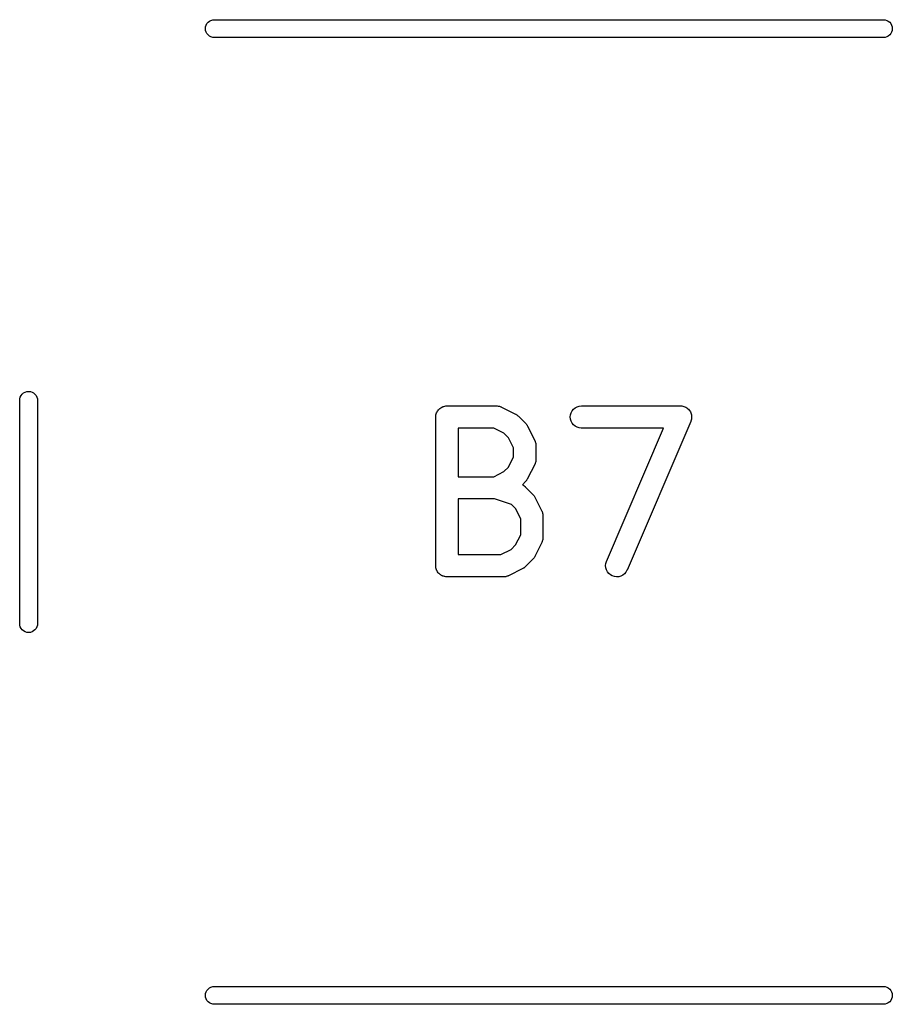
# Model space of a CAD drawing. Extents: x 3.09 to 8.99, y -6.18 to -2.41.
# Tile 71 of 119: x 7.41 to 7.64, y -2.99 to -2.73. Entities that reach past the tile are written whole.
import ezdxf

# ---------------------------------------------------------------- set-up
doc = ezdxf.new("R2010")
doc.units = 0
doc.header["$MEASUREMENT"] = 0
doc.layers.add('BLACK', color=7, linetype='CONTINUOUS')

msp = doc.modelspace()

# ---------------------------------------------------------------- linework, layer by layer
at = {"layer": 'BLACK', "linetype": 'CONTINUOUS'}
for p, q in [((7.46021, -2.73145), (7.46057, -2.73116)), ((7.46057, -2.73116), (7.46098, -2.73094)), ((7.46098, -2.73094), (7.46143, -2.7308)), ((7.46143, -2.7308), (7.46177, -2.73077)), ((7.46177, -2.73077), (7.63917, -2.73077)), ((7.63917, -2.73077), (7.63952, -2.7308)), ((7.63952, -2.7308), (7.63996, -2.73094)), ((7.63996, -2.73094), (7.64037, -2.73116)), ((7.64037, -2.73116), (7.64073, -2.73145)), ((7.45952, -2.73313), (7.45956, -2.73267)), ((7.45956, -2.73359), (7.45952, -2.73313)), ((7.45956, -2.73267), (7.4597, -2.73222)), ((7.4597, -2.73404), (7.45956, -2.73359)), ((7.4597, -2.73222), (7.45992, -2.73181)), ((7.45992, -2.73181), (7.46021, -2.73145)), ((7.64073, -2.73145), (7.64103, -2.73181)), ((7.64103, -2.73181), (7.64125, -2.73222)), ((7.64125, -2.73222), (7.64138, -2.73267)), ((7.64138, -2.73359), (7.64125, -2.73404)), ((7.64138, -2.73267), (7.64143, -2.73313)), ((7.64143, -2.73313), (7.64138, -2.73359)), ((7.45992, -2.73445), (7.4597, -2.73404)), ((7.46021, -2.73481), (7.45992, -2.73445)), ((7.46057, -2.7351), (7.46021, -2.73481)), ((7.46098, -2.73532), (7.46057, -2.7351)), ((7.46143, -2.73546), (7.46098, -2.73532)), ((7.46177, -2.73549), (7.46143, -2.73546)), ((7.63917, -2.73549), (7.46177, -2.73549)), ((7.63952, -2.73546), (7.63917, -2.73549)), ((7.63996, -2.73532), (7.63952, -2.73546)), ((7.64037, -2.7351), (7.63996, -2.73532)), ((7.64073, -2.73481), (7.64037, -2.7351)), ((7.64103, -2.73445), (7.64073, -2.73481)), ((7.64125, -2.73404), (7.64103, -2.73445)), ((7.41048, -2.83065), (7.4107, -2.83024)), ((7.4107, -2.83024), (7.411, -2.82988)), ((7.411, -2.82988), (7.41136, -2.82958)), ((7.41136, -2.82958), (7.41177, -2.82936)), ((7.41177, -2.82936), (7.41221, -2.82923)), ((7.41221, -2.82923), (7.41268, -2.82918)), ((7.41268, -2.82918), (7.41314, -2.82923)), ((7.41314, -2.82923), (7.41359, -2.82936)), ((7.41359, -2.82936), (7.414, -2.82958)), ((7.414, -2.82958), (7.41436, -2.82988)), ((7.41436, -2.82988), (7.41465, -2.83024)), ((7.41465, -2.83024), (7.41487, -2.83065)), ((7.41031, -2.83144), (7.41035, -2.83109)), ((7.41031, -2.89073), (7.41031, -2.83144)), ((7.41035, -2.83109), (7.41048, -2.83065)), ((7.41487, -2.83065), (7.41501, -2.83109)), ((7.41501, -2.83109), (7.41504, -2.83144)), ((7.41504, -2.83144), (7.41504, -2.89073)), ((7.52262, -2.83312), (7.52289, -2.83304)), ((7.52289, -2.83304), (7.5229, -2.83304)), ((7.5229, -2.83304), (7.52291, -2.83304)), ((7.52291, -2.83304), (7.52318, -2.83301)), ((7.52318, -2.83301), (7.52346, -2.83299)), ((7.52346, -2.83299), (7.53658, -2.83299)), ((7.53658, -2.83299), (7.53663, -2.83299)), ((7.53663, -2.83299), (7.53671, -2.833)), ((7.53671, -2.833), (7.5368, -2.833)), ((7.5368, -2.833), (7.537, -2.83303)), ((7.537, -2.83303), (7.5372, -2.83305)), ((7.55796, -2.83321), (7.55851, -2.83304)), ((7.55851, -2.83304), (7.55908, -2.83299)), ((7.55908, -2.83299), (7.58533, -2.83299)), ((7.58533, -2.83299), (7.58537, -2.83299)), ((7.58537, -2.83299), (7.58538, -2.83299)), ((7.58538, -2.83299), (7.58539, -2.83299)), ((7.58539, -2.83299), (7.58567, -2.83302)), ((7.58567, -2.83302), (7.58594, -2.83305)), ((7.52051, -2.8359), (7.52054, -2.83562)), ((7.52054, -2.83562), (7.52057, -2.83535)), ((7.52057, -2.83533), (7.52066, -2.83506)), ((7.52057, -2.83534), (7.52057, -2.83533)), ((7.52057, -2.83535), (7.52057, -2.83534)), ((7.52066, -2.83506), (7.52074, -2.8348)), ((7.52074, -2.83479), (7.52075, -2.83478)), ((7.52074, -2.8348), (7.52074, -2.83479)), ((7.52075, -2.83478), (7.52088, -2.83453)), ((7.52088, -2.83453), (7.52101, -2.83429)), ((7.52101, -2.83429), (7.52102, -2.83428)), ((7.52102, -2.83427), (7.5212, -2.83406)), ((7.52102, -2.83428), (7.52102, -2.83427)), ((7.5212, -2.83406), (7.52138, -2.83384)), ((7.52138, -2.83384), (7.52139, -2.83384)), ((7.52139, -2.83383), (7.52161, -2.83366)), ((7.52139, -2.83384), (7.52139, -2.83383)), ((7.52161, -2.83366), (7.52183, -2.83348)), ((7.52183, -2.83348), (7.52184, -2.83348)), ((7.52184, -2.83347), (7.52209, -2.83334)), ((7.52184, -2.83348), (7.52184, -2.83347)), ((7.52209, -2.83334), (7.52234, -2.83321)), ((7.52234, -2.83321), (7.52235, -2.83321)), ((7.52235, -2.8332), (7.52262, -2.83312)), ((7.52235, -2.83321), (7.52235, -2.8332)), ((7.5372, -2.83305), (7.53728, -2.83308)), ((7.53728, -2.83308), (7.53737, -2.83309)), ((7.53737, -2.83309), (7.53756, -2.83317)), ((7.53756, -2.83317), (7.53775, -2.83323)), ((7.53775, -2.83323), (7.53782, -2.83327)), ((7.53782, -2.83327), (7.5379, -2.8333)), ((7.5379, -2.8333), (7.54165, -2.83517)), ((7.54165, -2.83517), (7.54169, -2.83519)), ((7.54169, -2.83519), (7.54183, -2.83528)), ((7.54183, -2.83528), (7.54198, -2.83536)), ((7.54198, -2.83536), (7.54207, -2.83544)), ((7.54207, -2.83544), (7.54217, -2.83551)), ((7.54217, -2.83551), (7.54229, -2.83562)), ((7.54229, -2.83562), (7.54242, -2.83573)), ((7.55613, -2.83592), (7.55619, -2.83535)), ((7.55619, -2.83535), (7.55636, -2.8348)), ((7.55636, -2.8348), (7.55663, -2.83429)), ((7.55663, -2.83429), (7.557, -2.83384)), ((7.557, -2.83384), (7.55745, -2.83348)), ((7.55745, -2.83348), (7.55796, -2.83321)), ((7.58594, -2.83305), (7.58595, -2.83305)), ((7.58595, -2.83305), (7.58596, -2.83306)), ((7.58596, -2.83306), (7.58623, -2.83314)), ((7.58623, -2.83314), (7.58649, -2.83323)), ((7.58649, -2.83323), (7.5865, -2.83323)), ((7.5865, -2.83323), (7.58651, -2.83323)), ((7.58651, -2.83323), (7.58675, -2.83337)), ((7.58675, -2.83337), (7.587, -2.8335)), ((7.587, -2.8335), (7.587, -2.83351)), ((7.587, -2.83351), (7.58701, -2.83352)), ((7.58701, -2.83352), (7.58722, -2.8337)), ((7.58722, -2.8337), (7.58744, -2.83387)), ((7.58744, -2.83387), (7.58744, -2.83388)), ((7.58744, -2.83388), (7.58745, -2.83389)), ((7.58745, -2.83389), (7.58763, -2.83411)), ((7.58763, -2.83411), (7.5878, -2.83432)), ((7.5878, -2.83432), (7.5878, -2.83433)), ((7.5878, -2.83433), (7.58781, -2.83434)), ((7.58781, -2.83434), (7.58794, -2.83459)), ((7.58794, -2.83459), (7.58807, -2.83483)), ((7.58807, -2.83483), (7.58807, -2.83484)), ((7.58807, -2.83484), (7.58807, -2.83485)), ((7.58807, -2.83485), (7.58815, -2.83512)), ((7.58815, -2.83512), (7.58823, -2.83539)), ((7.58823, -2.83539), (7.58823, -2.8354)), ((7.58823, -2.8354), (7.58823, -2.83541)), ((7.58823, -2.83541), (7.58826, -2.83568)), ((7.52051, -2.83592), (7.52051, -2.8359)), ((7.52051, -2.83594), (7.52051, -2.83592)), ((7.52051, -2.83592), (7.52051, -2.83592)), ((7.52051, -2.83592), (7.52051, -2.83592)), ((7.52051, -2.87531), (7.52051, -2.83594)), ((7.54242, -2.83573), (7.5443, -2.8376)), ((7.5443, -2.8376), (7.54433, -2.83763)), ((7.54433, -2.83763), (7.54443, -2.83776)), ((7.54443, -2.83776), (7.54454, -2.83788)), ((7.54454, -2.83788), (7.54461, -2.83799)), ((7.54461, -2.83799), (7.54468, -2.83808)), ((7.54468, -2.83808), (7.54476, -2.83823)), ((7.54476, -2.83823), (7.54485, -2.83837)), ((7.55618, -2.83649), (7.55613, -2.83592)), ((7.55634, -2.83705), (7.55618, -2.83649)), ((7.55661, -2.83756), (7.55634, -2.83705)), ((7.55697, -2.83801), (7.55661, -2.83756)), ((7.55741, -2.83838), (7.55697, -2.83801)), ((7.58804, -2.8371), (7.57117, -2.87647)), ((7.58805, -2.83709), (7.58804, -2.8371)), ((7.58813, -2.83682), (7.58805, -2.83708)), ((7.58805, -2.83708), (7.58805, -2.83709)), ((7.58822, -2.83655), (7.58813, -2.83682)), ((7.58825, -2.83626), (7.58822, -2.83653)), ((7.58822, -2.83653), (7.58822, -2.83654)), ((7.58822, -2.83654), (7.58822, -2.83655)), ((7.58828, -2.83598), (7.58825, -2.83626)), ((7.58826, -2.83568), (7.58828, -2.83596)), ((7.58828, -2.83596), (7.58828, -2.83597)), ((7.58828, -2.83597), (7.58828, -2.83598)), ((7.52641, -2.83889), (7.52641, -2.85174)), ((7.53589, -2.83889), (7.52641, -2.83889)), ((7.53858, -2.84024), (7.53589, -2.83889)), ((7.53978, -2.84144), (7.53858, -2.84024)), ((7.54485, -2.83837), (7.54672, -2.84212)), ((7.55792, -2.83865), (7.55741, -2.83838)), ((7.55847, -2.83883), (7.55792, -2.83865)), ((7.55904, -2.83889), (7.55847, -2.83883)), ((7.55908, -2.83889), (7.55904, -2.83889)), ((7.58085, -2.83889), (7.55908, -2.83889)), ((7.56574, -2.87415), (7.58085, -2.83889)), ((7.54113, -2.84414), (7.53978, -2.84144)), ((7.54672, -2.84212), (7.54674, -2.84216)), ((7.54674, -2.84216), (7.54677, -2.84224)), ((7.54677, -2.84224), (7.54681, -2.84231)), ((7.54681, -2.84231), (7.54687, -2.84251)), ((7.54687, -2.84251), (7.54694, -2.8427)), ((7.54694, -2.8427), (7.54695, -2.84278)), ((7.54695, -2.84278), (7.54698, -2.84287)), ((7.54698, -2.84287), (7.547, -2.84307)), ((7.547, -2.84307), (7.54703, -2.84327)), ((7.54703, -2.84327), (7.54703, -2.84335)), ((7.54703, -2.84335), (7.54704, -2.84344)), ((7.54704, -2.84344), (7.54704, -2.84719)), ((7.54113, -2.84649), (7.54113, -2.84414)), ((7.53978, -2.84919), (7.54113, -2.84649)), ((7.54672, -2.84851), (7.54485, -2.85226)), ((7.54676, -2.84843), (7.54672, -2.84851)), ((7.5468, -2.84835), (7.54676, -2.84843)), ((7.54686, -2.84816), (7.5468, -2.84835)), ((7.54693, -2.84797), (7.54686, -2.84816)), ((7.54695, -2.84789), (7.54693, -2.84797)), ((7.54697, -2.8478), (7.54695, -2.84789)), ((7.54699, -2.8476), (7.54697, -2.8478)), ((7.54703, -2.8474), (7.54699, -2.8476)), ((7.54704, -2.84723), (7.54703, -2.84732)), ((7.54703, -2.84732), (7.54703, -2.8474)), ((7.54704, -2.84719), (7.54704, -2.84723)), ((7.53589, -2.85174), (7.53858, -2.85039)), ((7.53858, -2.85039), (7.53978, -2.84919)), ((7.52641, -2.85174), (7.53589, -2.85174)), ((7.5443, -2.85303), (7.54344, -2.85389)), ((7.54344, -2.85389), (7.54352, -2.85393)), ((7.5444, -2.8529), (7.5443, -2.85303)), ((7.54452, -2.85278), (7.5444, -2.8529)), ((7.54458, -2.85268), (7.54452, -2.85278)), ((7.54466, -2.85258), (7.54458, -2.85268)), ((7.54474, -2.85243), (7.54466, -2.85258)), ((7.54483, -2.8523), (7.54474, -2.85243)), ((7.54485, -2.85226), (7.54483, -2.8523)), ((7.54352, -2.85393), (7.5437, -2.85402)), ((7.5437, -2.85402), (7.54377, -2.85407)), ((7.54377, -2.85407), (7.54385, -2.85411)), ((7.54385, -2.85411), (7.54401, -2.85424)), ((7.54401, -2.85424), (7.54417, -2.85436)), ((7.54417, -2.85436), (7.54423, -2.85442)), ((7.54423, -2.85442), (7.5443, -2.85447)), ((7.5443, -2.85447), (7.54617, -2.85635)), ((7.54617, -2.85635), (7.5462, -2.85638)), ((7.5462, -2.85638), (7.5463, -2.85651)), ((7.52641, -2.85764), (7.52641, -2.87236)), ((7.53611, -2.85764), (7.52641, -2.85764)), ((7.54061, -2.85914), (7.53611, -2.85764)), ((7.5463, -2.85651), (7.54642, -2.85663)), ((7.54642, -2.85663), (7.54648, -2.85673)), ((7.54648, -2.85673), (7.54656, -2.85683)), ((7.54656, -2.85683), (7.54664, -2.85698)), ((7.54664, -2.85698), (7.54672, -2.85712)), ((7.54672, -2.85712), (7.5486, -2.86087)), ((7.54166, -2.86019), (7.54061, -2.85914)), ((7.54301, -2.86288), (7.54166, -2.86019)), ((7.5486, -2.86087), (7.54862, -2.8609)), ((7.54862, -2.8609), (7.54865, -2.86099)), ((7.54865, -2.86099), (7.54869, -2.86106)), ((7.54869, -2.86106), (7.54875, -2.86125)), ((7.54875, -2.86125), (7.54882, -2.86144)), ((7.54882, -2.86144), (7.54883, -2.86153)), ((7.54883, -2.86153), (7.54885, -2.86161)), ((7.54885, -2.86161), (7.54887, -2.86181)), ((7.54301, -2.86711), (7.54301, -2.86288)), ((7.54887, -2.86181), (7.54891, -2.86201)), ((7.54891, -2.86201), (7.5489, -2.8621)), ((7.5489, -2.8621), (7.54891, -2.86219)), ((7.54891, -2.86219), (7.54891, -2.86781)), ((7.54166, -2.86981), (7.54301, -2.86711)), ((7.5486, -2.86913), (7.54672, -2.87288)), ((7.54863, -2.86905), (7.5486, -2.86913)), ((7.54867, -2.86897), (7.54863, -2.86905)), ((7.54873, -2.86878), (7.54867, -2.86897)), ((7.54881, -2.86859), (7.54873, -2.86878)), ((7.54882, -2.86851), (7.54881, -2.86859)), ((7.54885, -2.86843), (7.54882, -2.86851)), ((7.54887, -2.86822), (7.54885, -2.86843)), ((7.5489, -2.86803), (7.54887, -2.86822)), ((7.54891, -2.86785), (7.5489, -2.86794)), ((7.5489, -2.86794), (7.5489, -2.86803)), ((7.54891, -2.86781), (7.54891, -2.86785)), ((7.53776, -2.87236), (7.54046, -2.87101)), ((7.54046, -2.87101), (7.54166, -2.86981)), ((7.52641, -2.87236), (7.53776, -2.87236)), ((7.54617, -2.87365), (7.5443, -2.87552)), ((7.54628, -2.87352), (7.54617, -2.87365)), ((7.54639, -2.8734), (7.54628, -2.87352)), ((7.54646, -2.8733), (7.54639, -2.8734)), ((7.54654, -2.8732), (7.54646, -2.8733)), ((7.54662, -2.87306), (7.54654, -2.8732)), ((7.54671, -2.87292), (7.54662, -2.87306)), ((7.54672, -2.87288), (7.54671, -2.87292)), ((7.5655, -2.87527), (7.56557, -2.8747)), ((7.56557, -2.8747), (7.56574, -2.87415)), ((7.52054, -2.87559), (7.52051, -2.87531)), ((7.52056, -2.87586), (7.52054, -2.87559)), ((7.52056, -2.87587), (7.52056, -2.87586)), ((7.52056, -2.87588), (7.52056, -2.87587)), ((7.52064, -2.87615), (7.52056, -2.87588)), ((7.52072, -2.87642), (7.52064, -2.87615)), ((7.52073, -2.87643), (7.52072, -2.87642)), ((7.52073, -2.87644), (7.52073, -2.87643)), ((7.52086, -2.87668), (7.52073, -2.87644)), ((7.52099, -2.87693), (7.52086, -2.87668)), ((7.521, -2.87694), (7.52099, -2.87693)), ((7.52118, -2.87716), (7.521, -2.87694)), ((7.521, -2.87694), (7.521, -2.87694)), ((7.52135, -2.87738), (7.52118, -2.87716)), ((7.54353, -2.87608), (7.53978, -2.87795)), ((7.54367, -2.87599), (7.54353, -2.87608)), ((7.54382, -2.87591), (7.54367, -2.87599)), ((7.54391, -2.87584), (7.54382, -2.87591)), ((7.54402, -2.87577), (7.54391, -2.87584)), ((7.54414, -2.87566), (7.54402, -2.87577)), ((7.54427, -2.87555), (7.54414, -2.87566)), ((7.5443, -2.87552), (7.54427, -2.87555)), ((7.56555, -2.87584), (7.5655, -2.87527)), ((7.56571, -2.8764), (7.56555, -2.87584)), ((7.56597, -2.87691), (7.56571, -2.8764)), ((7.56633, -2.87736), (7.56597, -2.87691)), ((7.57087, -2.87701), (7.57049, -2.87745)), ((7.57115, -2.87651), (7.57087, -2.87701)), ((7.57117, -2.87647), (7.57115, -2.87651)), ((7.52136, -2.87738), (7.52135, -2.87738)), ((7.52137, -2.87739), (7.52136, -2.87738)), ((7.52158, -2.87757), (7.52137, -2.87739)), ((7.52179, -2.87775), (7.52158, -2.87757)), ((7.5218, -2.87775), (7.52179, -2.87775)), ((7.52181, -2.87776), (7.5218, -2.87775)), ((7.52205, -2.87789), (7.52181, -2.87776)), ((7.5223, -2.87802), (7.52205, -2.87789)), ((7.52231, -2.87803), (7.5223, -2.87802)), ((7.52232, -2.87803), (7.52231, -2.87803)), ((7.52258, -2.87811), (7.52232, -2.87803)), ((7.52285, -2.8782), (7.52258, -2.87811)), ((7.52286, -2.8782), (7.52285, -2.8782)), ((7.52287, -2.8782), (7.52286, -2.8782)), ((7.52314, -2.87823), (7.52287, -2.8782)), ((7.52342, -2.87826), (7.52314, -2.87823)), ((7.52344, -2.87826), (7.52342, -2.87826)), ((7.52346, -2.87826), (7.52344, -2.87826)), ((7.52344, -2.87826), (7.52344, -2.87826)), ((7.52344, -2.87826), (7.52344, -2.87826)), ((7.53846, -2.87826), (7.52346, -2.87826)), ((7.53855, -2.87825), (7.53846, -2.87826)), ((7.53863, -2.87826), (7.53855, -2.87825)), ((7.53883, -2.87823), (7.53863, -2.87826)), ((7.53903, -2.87821), (7.53883, -2.87823)), ((7.53912, -2.87818), (7.53903, -2.87821)), ((7.5392, -2.87817), (7.53912, -2.87818)), ((7.53939, -2.8781), (7.5392, -2.87817)), ((7.53958, -2.87804), (7.53939, -2.8781)), ((7.53966, -2.878), (7.53958, -2.87804)), ((7.53974, -2.87797), (7.53966, -2.878)), ((7.53978, -2.87795), (7.53974, -2.87797)), ((7.56677, -2.87773), (7.56633, -2.87736)), ((7.56727, -2.87802), (7.56677, -2.87773)), ((7.56782, -2.87819), (7.56727, -2.87802)), ((7.56839, -2.87826), (7.56782, -2.87819)), ((7.56897, -2.87822), (7.56839, -2.87826)), ((7.56952, -2.87806), (7.56897, -2.87822)), ((7.57004, -2.8778), (7.56952, -2.87806)), ((7.57049, -2.87745), (7.57004, -2.8778)), ((7.41035, -2.89107), (7.41031, -2.89073)), ((7.41048, -2.89152), (7.41035, -2.89107)), ((7.4107, -2.89193), (7.41048, -2.89152)), ((7.411, -2.89229), (7.4107, -2.89193)), ((7.41136, -2.89258), (7.411, -2.89229)), ((7.41177, -2.8928), (7.41136, -2.89258)), ((7.41221, -2.89294), (7.41177, -2.8928)), ((7.41268, -2.89298), (7.41221, -2.89294)), ((7.41314, -2.89294), (7.41268, -2.89298)), ((7.41359, -2.8928), (7.41314, -2.89294)), ((7.414, -2.89258), (7.41359, -2.8928)), ((7.41436, -2.89229), (7.414, -2.89258)), ((7.41465, -2.89193), (7.41436, -2.89229)), ((7.41487, -2.89152), (7.41465, -2.89193)), ((7.41501, -2.89107), (7.41487, -2.89152)), ((7.41504, -2.89073), (7.41501, -2.89107)), ((7.46098, -2.98684), (7.46143, -2.98671)), ((7.46143, -2.98671), (7.46177, -2.98667)), ((7.46177, -2.98667), (7.63917, -2.98667)), ((7.63917, -2.98667), (7.63952, -2.98671)), ((7.63952, -2.98671), (7.63996, -2.98684)), ((7.45952, -2.98904), (7.45956, -2.98857)), ((7.45956, -2.9895), (7.45952, -2.98904)), ((7.45956, -2.98857), (7.4597, -2.98813)), ((7.4597, -2.98813), (7.45992, -2.98772)), ((7.45992, -2.98772), (7.46021, -2.98736)), ((7.46021, -2.98736), (7.46057, -2.98706)), ((7.46057, -2.98706), (7.46098, -2.98684)), ((7.63996, -2.98684), (7.64037, -2.98706)), ((7.64037, -2.98706), (7.64073, -2.98736)), ((7.64073, -2.98736), (7.64103, -2.98772)), ((7.64103, -2.98772), (7.64125, -2.98813)), ((7.64125, -2.98813), (7.64138, -2.98857)), ((7.64138, -2.98857), (7.64143, -2.98904)), ((7.64143, -2.98904), (7.64138, -2.9895)), ((7.4597, -2.98994), (7.45956, -2.9895)), ((7.45992, -2.99035), (7.4597, -2.98994)), ((7.46021, -2.99071), (7.45992, -2.99035)), ((7.46057, -2.99101), (7.46021, -2.99071)), ((7.46098, -2.99123), (7.46057, -2.99101)), ((7.46143, -2.99136), (7.46098, -2.99123)), ((7.46177, -2.9914), (7.46143, -2.99136)), ((7.63917, -2.9914), (7.46177, -2.9914)), ((7.63952, -2.99136), (7.63917, -2.9914)), ((7.63996, -2.99123), (7.63952, -2.99136)), ((7.64037, -2.99101), (7.63996, -2.99123)), ((7.64073, -2.99071), (7.64037, -2.99101)), ((7.64103, -2.99035), (7.64073, -2.99071)), ((7.64125, -2.98994), (7.64103, -2.99035)), ((7.64138, -2.9895), (7.64125, -2.98994))]:
    msp.add_line(p, q, dxfattribs=at)

doc.saveas('drawing.dxf')
